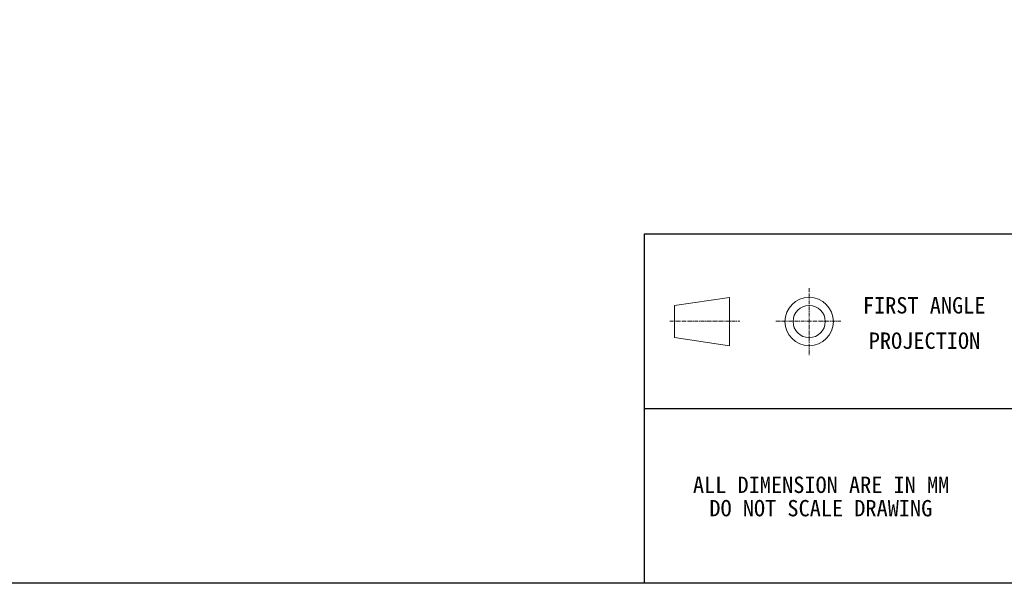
# Model space of a CAD drawing. Header units: millimetres. Extents: x 98673 to 101395, y 28002 to 29954.
# Tile 24 of 43: x 99988 to 100784, y 28028 to 28484. Entities that reach past the tile are written whole.
import ezdxf

# ---------------------------------------------------------------- set-up
doc = ezdxf.new("R2010")
doc.units = ezdxf.units.MM
doc.linetypes.add('CENTER_ACAD', pattern=[52.63158, 32.894737, -6.578948, 6.578948, -6.578948])
doc.linetypes.add('CONTINUOUS_ACAD', pattern=[0])
doc.layers.add('标注', color=3, linetype='Continuous', lineweight=25)
doc.styles.add('DIMENSION_36', font='romans.shx')
doc.styles.get("Standard").update_dxf_attribs({"font": 'SimSun.ttf'})
doc.dimstyles.new('ISO-25', dxfattribs={"dimscale": 2.5, "dimtxt": 8, "dimasz": 6, "dimexe": 1, "dimexo": 0, "dimgap": 1.5, "dimtad": 1, "dimtoh": 1, "dimdsep": 46, "dimtxsty": 'Standard', "dimcen": 2.5, "dimclrd": 3, "dimclre": 3, "dimclrt": 3, "dimadec": 0, "dimazin": 0, "dimtfac": 1, "dimtmove": 0, "dimatfit": 3, "dimfxl": 0, "dimarcsym": 0})

# ---------------------------------------------------------------- blocks, each defined once
blk = doc.blocks.new('*D53')
at = {"layer": 'Defpoints', "color": 0, "lineweight": -3, "transparency": 16777216}
for p in [(99509.8, 28791.17), (99436.67, 28676.5), (99436.67, 28676.5), (99472.71, 28545.36), (99868.95, 28420.86)]:
    blk.add_point(p, dxfattribs=at)
at = {"layer": '标注', "color": 3, "lineweight": -2, "transparency": 16777216}
for p, q in [((99509.8, 28791.17), (99708.06, 29102.04)), ((99472.71, 28545.36), (99570.4, 28189.83))]:
    blk.add_line(p, q, dxfattribs=at)
blk.add_arc((99436.67, 28676.5), 502.21, 287.07589, 55.76067, dxfattribs=at)
at = {"layer": '标注', "color": 3, "lineweight": -3, "transparency": 16777216}
for points in [[(99717.87, 29089.59), (99720.62, 29093.76), (99706.72, 29099.93)], [(99584.84, 28194.03), (99583.44, 28198.83), (99569.74, 28192.24)]]:
    blk.add_solid(points, dxfattribs=at)
at = {"layer": '标注', "color": 3, "lineweight": -3, "transparency": 16777216, "insert": (99918.38, 28870.38), "char_height": 20, "width": 519.0828, "attachment_point": 5, "rotation": 291.92403}
blk.add_mtext('132°（机械限位）', dxfattribs=at)

msp = doc.modelspace()

# ---------------------------------------------------------------- linework, layer by layer
at = {"lineweight": 30}
for p, q in [((100493.538, 28028.326), (100493.538, 28311.008)), ((100493.538, 28311.008), (101368.087, 28311.008)), ((100493.538, 28169.667), (101368.087, 28169.667)), ((101368.087, 28028.326), (98744.44, 28028.326))]:
    msp.add_line(p, q, dxfattribs=at)
at = {"color": 7, "linetype": 'CENTER_ACAD', "lineweight": 9, "ltscale": 0.095}
for p, q in [((100626.611, 28267.149), (100626.611, 28212.979)), ((100513.839, 28240.338), (100570.658, 28240.338)), ((100599.781, 28240.338), (100652.345, 28240.338))]:
    msp.add_line(p, q, dxfattribs=at)
at = {"color": 7, "linetype": 'CONTINUOUS_ACAD', "lineweight": 9}
for p, q in [((100517.832, 28253.098), (100562.183, 28259.615)), ((100562.183, 28259.615), (100562.183, 28220.513)), ((100517.832, 28253.098), (100517.832, 28227.03)), ((100562.183, 28220.513), (100517.832, 28227.03))]:
    msp.add_line(p, q, dxfattribs=at)
for radius in [19.551, 13.034]:
    msp.add_circle((100626.611, 28240.064), radius, dxfattribs=at)

# ---------------------------------------------------------------- texts
at = {"color": 7, "char_height": 13.25074, "attachment_point": 7, "style": 'DIMENSION_36'}
for s, insert, width in [('{\\fSimSun|b1|i0|c0|p2;FIRST ANGLE}', (100670.053, 28246.351), 336.30047), ('{\\fSimSun|b1|i0|c0|p2;PROJECTION}', (100674.804, 28217.751), 325.46918), ('{\\fSimSun|b1|i0|c0|p2;ALL DIMENSION ARE IN MM}', (100532.617, 28101.167), 363.90451), ('{\\fSimSun|b1|i0|c0|p2;DO NOT SCALE DRAWING}', (100545.911, 28082.266), 336.62018)]:
    msp.add_mtext(s, dxfattribs=dict(at, insert=insert, width=width))

# ---------------------------------------------------------------- dimensions: what is measured, and where the dimension line sits
at = {"layer": '标注', "lineweight": -3}
dim = msp.add_angular_dim_2l(base=(99868.948, 28420.858), line1=((99436.673, 28676.501), (99472.707, 28545.362)), line2=((99436.673, 28676.501), (99509.801, 28791.167)), text='<>（机械限位）', dimstyle='ISO-25', dxfattribs=at)
dim.commit()
dim.dimension.update_dxf_attribs({"geometry": '*D53', "text_midpoint": (99902.563, 28864.015), "dimtype": 162})

doc.saveas('drawing.dxf')
